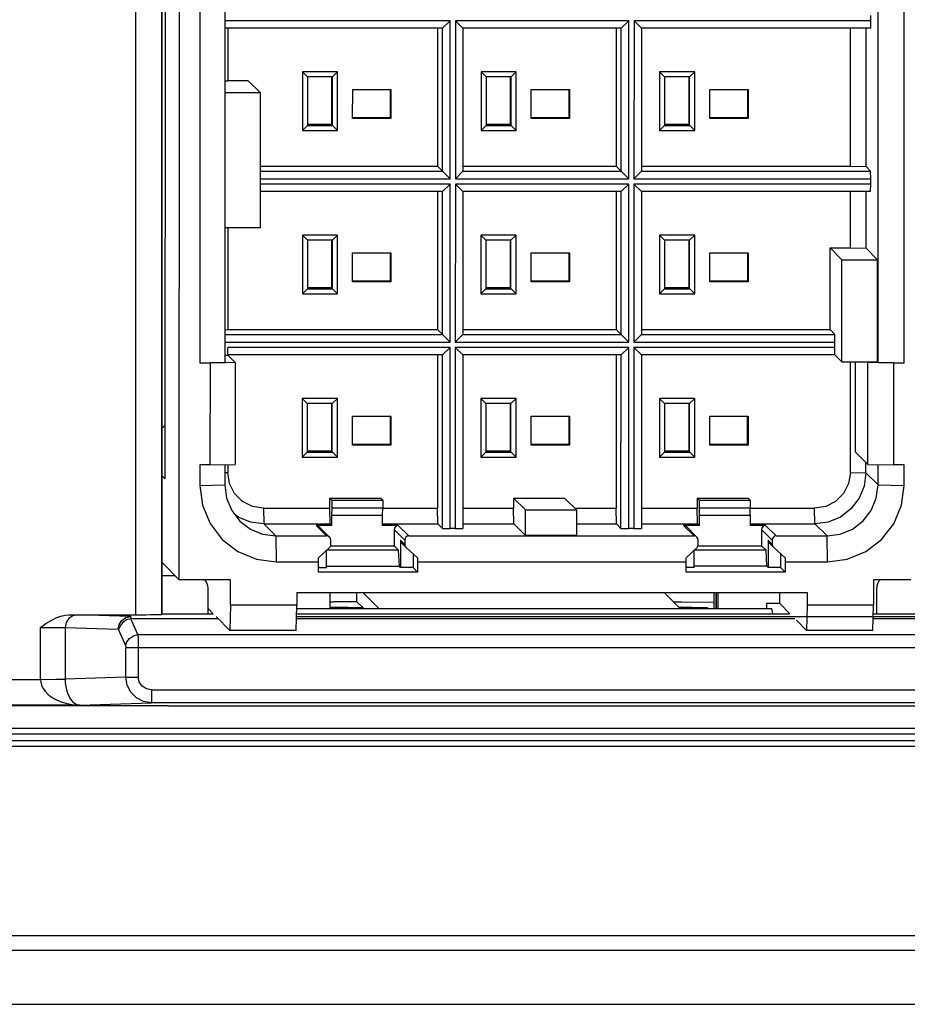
# Model space of a CAD drawing. Header units: millimetres. Extents: x 899 to 1733, y -688 to -112.
# Tile 7 of 26: x 1115.45 to 1123.26, y -560.41 to -551.75. Entities that reach past the tile are written whole.
import ezdxf

# ---------------------------------------------------------------- set-up
doc = ezdxf.new("R2010")
doc.units = ezdxf.units.MM
doc.header["$LTSCALE"] = 46.255
doc.layers.get('0').update_dxf_attribs({"linetype": 'CONTINUOUS'})

msp = doc.modelspace()

# ---------------------------------------------------------------- linework, layer by layer
at = {"color": 7, "linetype": 'Continuous'}
for p, q in [((1116.4766, -556.9825), (1116.4766, -543.3203)), ((1116.701, -543.3222), (1116.701, -556.9806)), ((1116.7069, -556.9747), (1116.7069, -543.3281)), ((1116.8577, -556.6754), (1116.8616, -544.0184)), ((1116.7334, -555.788), (1116.7368, -544.657)), ((1117.0405, -545.9708), (1117.0379, -554.7679)), ((1117.261, -545.9669), (1117.2584, -554.764)), ((1123.0034, -554.764), (1123.0061, -545.9669)), ((1123.2317, -554.7679), (1123.2344, -545.9708)), ((1122.9393, -551.7592), (1122.9393, -551.7143)), ((1119.2409, -551.7592), (1117.2593, -551.7592)), ((1119.2409, -551.7592), (1119.1724, -551.8253)), ((1119.2405, -553.1506), (1119.2409, -551.7592)), ((1119.2858, -551.7592), (1119.2854, -553.1506)), ((1120.8118, -551.7592), (1119.2858, -551.7592)), ((1119.3519, -551.8253), (1119.2858, -551.7592)), ((1120.8118, -551.7592), (1120.7433, -551.8253)), ((1120.8114, -553.1506), (1120.8118, -551.7592)), ((1120.8567, -551.7592), (1120.8563, -553.1506)), ((1122.9393, -551.7592), (1120.8567, -551.7592)), ((1120.9228, -551.8253), (1120.8567, -551.7592)), ((1122.9381, -551.8253), (1122.9393, -551.7592)), ((1119.1724, -551.8253), (1117.2592, -551.8253)), ((1117.285, -551.8253), (1117.2848, -552.2876)), ((1119.1297, -551.8253), (1119.1293, -553.0394)), ((1119.172, -553.0821), (1119.1724, -551.8253)), ((1119.3519, -551.8253), (1119.3515, -553.0821)), ((1120.7433, -551.8253), (1119.3519, -551.8253)), ((1120.7006, -551.8253), (1120.7002, -553.0394)), ((1120.7429, -553.0821), (1120.7433, -551.8253)), ((1120.9228, -551.8253), (1120.9224, -553.0821)), ((1122.9381, -551.8253), (1120.9228, -551.8253)), ((1122.7604, -553.0394), (1122.7607, -551.8253)), ((1122.8974, -553.0418), (1122.8977, -551.8253)), ((1117.9402, -552.2091), (1117.94, -552.7252)), ((1118.2499, -552.2091), (1117.9402, -552.2091)), ((1117.9402, -552.2091), (1117.9842, -552.2532)), ((1118.2499, -552.2091), (1118.2042, -552.2532)), ((1118.2497, -552.7252), (1118.2499, -552.2091)), ((1119.5111, -552.2091), (1119.5109, -552.7252)), ((1119.8208, -552.2091), (1119.5111, -552.2091)), ((1119.5111, -552.2091), (1119.5552, -552.2532)), ((1119.8208, -552.2091), (1119.7751, -552.2532)), ((1119.8206, -552.7252), (1119.8208, -552.2091)), ((1121.082, -552.2091), (1121.0818, -552.7252)), ((1121.3917, -552.2091), (1121.082, -552.2091)), ((1121.082, -552.2091), (1121.1261, -552.2532)), ((1121.3917, -552.2091), (1121.346, -552.2532)), ((1121.3915, -552.7252), (1121.3917, -552.2091)), ((1117.2591, -552.2881), (1117.2848, -552.2876)), ((1117.4644, -552.2876), (1117.2848, -552.2876)), ((1117.5686, -552.3917), (1117.4644, -552.2876)), ((1117.9842, -552.2532), (1117.9841, -552.6796)), ((1118.2042, -552.2532), (1117.9842, -552.2532)), ((1118.1971, -552.2532), (1118.197, -552.6725)), ((1118.204, -552.6796), (1118.2042, -552.2532)), ((1119.5552, -552.2532), (1119.555, -552.6796)), ((1119.7751, -552.2532), (1119.5552, -552.2532)), ((1119.768, -552.2532), (1119.7679, -552.6725)), ((1119.775, -552.6796), (1119.7751, -552.2532)), ((1121.1261, -552.2532), (1121.1259, -552.6796)), ((1121.346, -552.2532), (1121.1261, -552.2532)), ((1121.3389, -552.2532), (1121.3388, -552.6725)), ((1121.3459, -552.6796), (1121.346, -552.2532)), ((1117.2591, -552.3917), (1117.5686, -552.3917)), ((1117.5686, -552.3917), (1117.5682, -553.5811)), ((1118.3821, -552.6198), (1118.3822, -552.3639)), ((1118.3822, -552.3639), (1118.7188, -552.3639)), ((1118.7122, -552.3639), (1118.7121, -552.6131)), ((1118.7188, -552.3639), (1118.7188, -552.6198)), ((1119.953, -552.6198), (1119.9531, -552.3639)), ((1119.9531, -552.3639), (1120.2897, -552.3639)), ((1120.2831, -552.3639), (1120.283, -552.6131)), ((1120.2897, -552.3639), (1120.2897, -552.6198)), ((1121.524, -552.3639), (1121.8607, -552.3639)), ((1121.524, -552.6198), (1121.524, -552.3639)), ((1121.854, -552.3639), (1121.8539, -552.6131)), ((1121.8607, -552.3639), (1121.8606, -552.6198)), ((1117.94, -552.7252), (1117.9841, -552.6796)), ((1118.197, -552.6725), (1117.9841, -552.6725)), ((1117.9841, -552.6796), (1118.204, -552.6796)), ((1118.2497, -552.7252), (1118.197, -552.6725)), ((1118.7121, -552.6131), (1118.3821, -552.6131)), ((1118.7188, -552.6198), (1118.3821, -552.6198)), ((1118.7121, -552.6131), (1118.7188, -552.6198)), ((1119.5109, -552.7252), (1119.555, -552.6796)), ((1119.7679, -552.6725), (1119.555, -552.6725)), ((1119.555, -552.6796), (1119.775, -552.6796)), ((1119.8206, -552.7252), (1119.7679, -552.6725)), ((1120.283, -552.6131), (1119.953, -552.6131)), ((1120.2897, -552.6198), (1119.953, -552.6198)), ((1120.283, -552.6131), (1120.2897, -552.6198)), ((1121.0818, -552.7252), (1121.1259, -552.6796)), ((1121.3388, -552.6725), (1121.1259, -552.6725)), ((1121.1259, -552.6796), (1121.3459, -552.6796)), ((1121.3915, -552.7252), (1121.3388, -552.6725)), ((1121.8539, -552.6131), (1121.524, -552.6131)), ((1121.8606, -552.6198), (1121.524, -552.6198)), ((1121.8539, -552.6131), (1121.8606, -552.6198)), ((1117.94, -552.7252), (1118.2497, -552.7252)), ((1119.5109, -552.7252), (1119.8206, -552.7252)), ((1121.0818, -552.7252), (1121.3915, -552.7252)), ((1117.5683, -553.0821), (1119.172, -553.0821)), ((1117.5684, -553.0394), (1119.1293, -553.0394)), ((1119.1293, -553.0394), (1119.2405, -553.1506)), ((1119.2854, -553.1506), (1119.3515, -553.0821)), ((1119.3515, -553.0394), (1120.7002, -553.0394)), ((1119.3515, -553.0821), (1120.7429, -553.0821)), ((1120.7002, -553.0394), (1120.8114, -553.1506)), ((1120.8563, -553.1506), (1120.9224, -553.0821)), ((1120.9224, -553.0821), (1122.9377, -553.0821)), ((1120.9225, -553.0394), (1122.7604, -553.0394)), ((1122.7604, -553.0394), (1122.8974, -553.0418)), ((1122.9377, -553.0821), (1122.8974, -553.0418)), ((1122.9389, -553.1506), (1122.9377, -553.0821)), ((1117.5683, -553.1506), (1119.2405, -553.1506)), ((1119.2405, -553.1954), (1117.5683, -553.1954)), ((1119.2405, -553.1954), (1119.1719, -553.2616)), ((1119.24, -554.5868), (1119.2405, -553.1954)), ((1119.2854, -553.1954), (1119.2849, -554.5868)), ((1119.2854, -553.1506), (1120.8114, -553.1506)), ((1120.8114, -553.1954), (1119.2854, -553.1954)), ((1119.3515, -553.2616), (1119.2854, -553.1954)), ((1120.8114, -553.1954), (1120.7429, -553.2616)), ((1120.811, -554.5868), (1120.8114, -553.1954)), ((1120.8563, -553.1954), (1120.8558, -554.5868)), ((1120.8563, -553.1506), (1122.9389, -553.1506)), ((1122.9388, -553.1954), (1120.8563, -553.1954)), ((1120.9224, -553.2616), (1120.8563, -553.1954)), ((1122.9376, -553.2616), (1122.9388, -553.1954)), ((1122.9388, -553.1954), (1122.9389, -553.1506)), ((1119.1719, -553.2616), (1117.5683, -553.2616)), ((1119.1292, -553.2616), (1119.1289, -554.4757)), ((1119.1716, -554.5183), (1119.1719, -553.2616)), ((1119.3515, -553.2616), (1119.3511, -554.5183)), ((1120.7429, -553.2616), (1119.3515, -553.2616)), ((1120.7002, -553.2616), (1120.6998, -554.4757)), ((1120.7425, -554.5183), (1120.7429, -553.2616)), ((1120.9224, -553.2616), (1120.922, -554.5183)), ((1122.9376, -553.2616), (1120.9224, -553.2616)), ((1122.7601, -553.7576), (1122.7603, -553.2616)), ((1122.8971, -553.7599), (1122.8973, -553.2616)), ((1117.5682, -553.5811), (1117.2587, -553.5811)), ((1117.2844, -553.5811), (1117.2842, -554.4757)), ((1117.9397, -553.6453), (1117.9396, -554.1615)), ((1118.2494, -553.6453), (1117.9397, -553.6453)), ((1117.9397, -553.6453), (1117.9838, -553.6894)), ((1117.9838, -553.6894), (1117.9837, -554.1158)), ((1118.2037, -553.6894), (1117.9838, -553.6894)), ((1118.1967, -553.6894), (1118.1966, -554.1088)), ((1118.2036, -554.1158), (1118.2037, -553.6894)), ((1118.2494, -553.6453), (1118.2037, -553.6894)), ((1118.2493, -554.1615), (1118.2494, -553.6453)), ((1119.5106, -553.6453), (1119.5105, -554.1615)), ((1119.8203, -553.6453), (1119.5106, -553.6453)), ((1119.5106, -553.6453), (1119.5547, -553.6894)), ((1119.5547, -553.6894), (1119.5546, -554.1158)), ((1119.7746, -553.6894), (1119.5547, -553.6894)), ((1119.7676, -553.6894), (1119.7675, -554.1088)), ((1119.7745, -554.1158), (1119.7746, -553.6894)), ((1119.8203, -553.6453), (1119.7746, -553.6894)), ((1119.8202, -554.1615), (1119.8203, -553.6453)), ((1121.0815, -553.6453), (1121.0814, -554.1615)), ((1121.3912, -553.6453), (1121.0815, -553.6453)), ((1121.0815, -553.6453), (1121.1256, -553.6894)), ((1121.1256, -553.6894), (1121.1255, -554.1158)), ((1121.3456, -553.6894), (1121.1256, -553.6894)), ((1121.3385, -553.6894), (1121.3384, -554.1088)), ((1121.3454, -554.1158), (1121.3456, -553.6894)), ((1121.3912, -553.6453), (1121.3456, -553.6894)), ((1121.3911, -554.1615), (1121.3912, -553.6453)), ((1118.3817, -554.056), (1118.3818, -553.8002)), ((1118.3818, -553.8002), (1118.7184, -553.8002)), ((1118.7117, -553.8002), (1118.7117, -554.0494)), ((1118.7184, -553.8002), (1118.7183, -554.056)), ((1119.9526, -554.056), (1119.9527, -553.8002)), ((1119.9527, -553.8002), (1120.2893, -553.8002)), ((1120.2826, -553.8002), (1120.2826, -554.0494)), ((1120.2893, -553.8002), (1120.2892, -554.056)), ((1121.5235, -554.056), (1121.5236, -553.8002)), ((1121.5236, -553.8002), (1121.8602, -553.8002)), ((1121.8536, -553.8002), (1121.8535, -554.0494)), ((1121.8602, -553.8002), (1121.8601, -554.056)), ((1122.5804, -554.4757), (1122.5806, -553.7576)), ((1122.5806, -553.7576), (1122.7601, -553.7576)), ((1122.6848, -553.8616), (1122.5806, -553.7576)), ((1122.7601, -553.7576), (1122.8971, -553.7599)), ((1122.999, -553.8616), (1122.8971, -553.7599)), ((1122.6845, -554.7593), (1122.6848, -553.8616)), ((1122.6848, -553.8616), (1122.999, -553.8616)), ((1122.9987, -554.7593), (1122.999, -553.8616)), ((1118.7117, -554.0494), (1118.3817, -554.0494)), ((1118.7183, -554.056), (1118.3817, -554.056)), ((1118.7117, -554.0494), (1118.7183, -554.056)), ((1120.2826, -554.0494), (1119.9526, -554.0494)), ((1120.2892, -554.056), (1119.9526, -554.056)), ((1120.2826, -554.0494), (1120.2892, -554.056)), ((1121.8535, -554.0494), (1121.5235, -554.0494)), ((1121.8601, -554.056), (1121.5235, -554.056)), ((1121.8535, -554.0494), (1121.8601, -554.056)), ((1117.9396, -554.1615), (1117.9837, -554.1158)), ((1118.1966, -554.1088), (1117.9837, -554.1088)), ((1117.9837, -554.1158), (1118.2036, -554.1158)), ((1118.2493, -554.1615), (1118.1966, -554.1088)), ((1119.5105, -554.1615), (1119.5546, -554.1158)), ((1119.7675, -554.1088), (1119.5546, -554.1088)), ((1119.5546, -554.1158), (1119.7745, -554.1158)), ((1119.8202, -554.1615), (1119.7675, -554.1088)), ((1121.0814, -554.1615), (1121.1255, -554.1158)), ((1121.3384, -554.1088), (1121.1255, -554.1088)), ((1121.1255, -554.1158), (1121.3454, -554.1158)), ((1121.3911, -554.1615), (1121.3384, -554.1088)), ((1117.9396, -554.1615), (1118.2493, -554.1615)), ((1119.5105, -554.1615), (1119.8202, -554.1615)), ((1121.0814, -554.1615), (1121.3911, -554.1615)), ((1117.2584, -554.4761), (1117.2842, -554.4757)), ((1117.2842, -554.4757), (1119.1289, -554.4757)), ((1119.1289, -554.4757), (1119.24, -554.5868)), ((1119.3511, -554.4757), (1120.6998, -554.4757)), ((1120.6998, -554.4757), (1120.811, -554.5868)), ((1120.922, -554.4757), (1122.5804, -554.4757)), ((1122.6231, -554.5183), (1122.5804, -554.4757)), ((1117.2584, -554.5183), (1119.1716, -554.5183)), ((1117.2584, -554.5868), (1119.24, -554.5868)), ((1119.2849, -554.5868), (1119.3511, -554.5183)), ((1119.2849, -554.5868), (1120.811, -554.5868)), ((1119.3511, -554.5183), (1120.7425, -554.5183)), ((1120.8558, -554.5868), (1120.922, -554.5183)), ((1120.8558, -554.5868), (1122.6242, -554.5868)), ((1120.922, -554.5183), (1122.6231, -554.5183)), ((1122.6242, -554.5868), (1122.6231, -554.5183)), ((1122.6242, -554.6317), (1122.6242, -554.5868)), ((1119.24, -554.6317), (1117.2831, -554.6317)), ((1117.2831, -554.699), (1117.2831, -554.6317)), ((1119.24, -554.6317), (1119.1715, -554.6979)), ((1119.2395, -556.2251), (1119.24, -554.6317)), ((1119.2849, -554.6317), (1119.2844, -556.2251)), ((1120.8109, -554.6317), (1119.2849, -554.6317)), ((1119.351, -554.6979), (1119.2849, -554.6317)), ((1120.8109, -554.6317), (1120.7424, -554.6979)), ((1120.8105, -556.2251), (1120.8109, -554.6317)), ((1120.8558, -554.6317), (1120.8553, -556.2251)), ((1122.6242, -554.6317), (1120.8558, -554.6317)), ((1120.922, -554.6979), (1120.8558, -554.6317)), ((1122.623, -554.6979), (1122.6242, -554.6317)), ((1117.2584, -554.699), (1117.2831, -554.699)), ((1119.1715, -554.6979), (1117.2819, -554.6979)), ((1117.2831, -554.699), (1117.3481, -554.764)), ((1119.1288, -554.6979), (1119.1284, -556.0466)), ((1119.171, -556.2239), (1119.1715, -554.6979)), ((1119.351, -554.6979), (1119.3506, -556.2239)), ((1120.7424, -554.6979), (1119.351, -554.6979)), ((1120.6997, -554.6979), (1120.6993, -556.0466)), ((1120.742, -556.2239), (1120.7424, -554.6979)), ((1120.922, -554.6979), (1120.9215, -556.2239)), ((1122.623, -554.6979), (1120.922, -554.6979)), ((1122.623, -554.6979), (1122.6845, -554.7593)), ((1122.6845, -554.7593), (1122.9987, -554.7593)), ((1122.7595, -555.7324), (1122.7598, -554.7593)), ((1122.8053, -555.5537), (1122.8055, -554.7593)), ((1122.9089, -554.7593), (1122.9136, -554.764)), ((1123.0034, -554.764), (1122.9987, -554.7593)), ((1117.0379, -554.7679), (1117.2584, -554.764)), ((1117.0379, -554.7679), (1117.1276, -554.7679)), ((1117.1276, -554.7679), (1117.1273, -555.6655)), ((1117.3481, -554.764), (1117.1276, -554.7679)), ((1117.3481, -554.764), (1117.3478, -555.6616)), ((1122.9134, -555.6616), (1122.9136, -554.764)), ((1123.142, -554.7679), (1122.9136, -554.764)), ((1123.0034, -554.764), (1123.2317, -554.7679)), ((1123.1417, -555.6655), (1123.142, -554.7679)), ((1123.142, -554.7679), (1123.2317, -554.7679)), ((1117.9393, -555.0816), (1117.9391, -555.5978)), ((1118.249, -555.0816), (1117.9393, -555.0816)), ((1117.9393, -555.0816), (1117.9834, -555.1257)), ((1118.249, -555.0816), (1118.2033, -555.1257)), ((1118.2488, -555.5978), (1118.249, -555.0816)), ((1119.5102, -555.0816), (1119.51, -555.5978)), ((1119.8199, -555.0816), (1119.5102, -555.0816)), ((1119.5102, -555.0816), (1119.5543, -555.1257)), ((1119.8199, -555.0816), (1119.7742, -555.1257)), ((1119.8197, -555.5978), (1119.8199, -555.0816)), ((1121.0811, -555.0816), (1121.081, -555.5978)), ((1121.3908, -555.0816), (1121.0811, -555.0816)), ((1121.0811, -555.0816), (1121.1252, -555.1257)), ((1121.3908, -555.0816), (1121.3451, -555.1257)), ((1121.3906, -555.5978), (1121.3908, -555.0816)), ((1117.9834, -555.1257), (1117.9832, -555.5521)), ((1118.2033, -555.1257), (1117.9834, -555.1257)), ((1118.1962, -555.1257), (1118.1961, -555.5451)), ((1118.2032, -555.5521), (1118.2033, -555.1257)), ((1119.5543, -555.1257), (1119.5542, -555.5521)), ((1119.7742, -555.1257), (1119.5543, -555.1257)), ((1119.7672, -555.1257), (1119.767, -555.5451)), ((1119.7741, -555.5521), (1119.7742, -555.1257)), ((1121.1252, -555.1257), (1121.1251, -555.5521)), ((1121.3451, -555.1257), (1121.1252, -555.1257)), ((1121.3381, -555.1257), (1121.3379, -555.5451)), ((1121.345, -555.5521), (1121.3451, -555.1257)), ((1118.3813, -555.2365), (1118.718, -555.2365)), ((1118.3813, -555.4923), (1118.3813, -555.2365)), ((1118.7113, -555.2365), (1118.7112, -555.4856)), ((1118.718, -555.2365), (1118.7179, -555.4923)), ((1119.9522, -555.2365), (1120.2889, -555.2365)), ((1119.9522, -555.4923), (1119.9522, -555.2365)), ((1120.2822, -555.2365), (1120.2821, -555.4856)), ((1120.2889, -555.2365), (1120.2888, -555.4923)), ((1121.5231, -555.4923), (1121.5232, -555.2365)), ((1121.5232, -555.2365), (1121.8598, -555.2365)), ((1121.8531, -555.2365), (1121.853, -555.4856)), ((1121.8598, -555.2365), (1121.8597, -555.4923)), ((1116.7336, -555.3151), (1116.7069, -555.3417)), ((1118.7112, -555.4856), (1118.3813, -555.4856)), ((1118.7179, -555.4923), (1118.3813, -555.4923)), ((1118.7112, -555.4856), (1118.7179, -555.4923)), ((1120.2821, -555.4856), (1119.9522, -555.4856)), ((1120.2888, -555.4923), (1119.9522, -555.4923)), ((1120.2821, -555.4856), (1120.2888, -555.4923)), ((1121.853, -555.4856), (1121.5231, -555.4856)), ((1121.8597, -555.4923), (1121.5231, -555.4923)), ((1121.853, -555.4856), (1121.8597, -555.4923)), ((1117.9391, -555.5978), (1117.9832, -555.5521)), ((1117.9391, -555.5978), (1118.2488, -555.5978)), ((1118.1961, -555.5451), (1117.9832, -555.5451)), ((1117.9832, -555.5521), (1118.2032, -555.5521)), ((1118.2488, -555.5978), (1118.1961, -555.5451)), ((1119.51, -555.5978), (1119.5542, -555.5521)), ((1119.51, -555.5978), (1119.8197, -555.5978)), ((1119.767, -555.5451), (1119.5542, -555.5451)), ((1119.5542, -555.5521), (1119.7741, -555.5521)), ((1119.8197, -555.5978), (1119.767, -555.5451)), ((1121.081, -555.5978), (1121.1251, -555.5521)), ((1121.081, -555.5978), (1121.3906, -555.5978)), ((1121.3379, -555.5451), (1121.1251, -555.5451)), ((1121.1251, -555.5521), (1121.345, -555.5521)), ((1121.3906, -555.5978), (1121.3379, -555.5451)), ((1122.8053, -555.5537), (1122.9134, -555.6616)), ((1117.0376, -555.6655), (1117.0375, -555.8451)), ((1117.1273, -555.6655), (1117.0376, -555.6655)), ((1117.1273, -555.6655), (1117.3478, -555.6616)), ((1117.2581, -555.6616), (1117.258, -555.8412)), ((1117.2838, -555.6628), (1117.2838, -555.7324)), ((1122.8965, -555.7348), (1122.8966, -555.6449)), ((1122.9134, -555.6616), (1123.1417, -555.6655)), ((1123.0031, -555.8412), (1123.0031, -555.6616)), ((1123.2315, -555.6655), (1123.1417, -555.6655)), ((1123.2314, -555.8451), (1123.2315, -555.6655)), ((1116.7069, -555.7615), (1116.7334, -555.788)), ((1117.2581, -555.7329), (1117.2838, -555.7324)), ((1117.2992, -555.8298), (1117.2838, -555.7324)), ((1122.7595, -555.7324), (1122.8965, -555.7348)), ((1122.8965, -555.7348), (1123.0031, -555.8412)), ((1117.0375, -555.8451), (1117.258, -555.8412)), ((1123.0031, -555.8412), (1123.2314, -555.8451)), ((1118.1814, -555.9568), (1118.6302, -555.9568)), ((1118.1814, -555.9568), (1118.1986, -555.974)), ((1118.1814, -556.0466), (1118.1814, -555.9568)), ((1118.1986, -555.974), (1118.6475, -555.974)), ((1118.1986, -555.974), (1118.1986, -556.0414)), ((1118.6302, -555.9568), (1118.6475, -555.974)), ((1118.6475, -555.974), (1118.6474, -556.0414)), ((1119.7972, -555.9568), (1120.246, -555.9568)), ((1119.9014, -556.0609), (1119.7972, -555.9568)), ((1119.7972, -555.9568), (1119.7972, -556.0466)), ((1120.3502, -556.0609), (1120.246, -555.9568)), ((1121.413, -555.9568), (1121.4129, -556.0466)), ((1121.413, -555.9568), (1121.8618, -555.9568)), ((1121.413, -555.9568), (1121.4302, -555.974)), ((1121.4302, -555.974), (1121.879, -555.974)), ((1121.4302, -555.974), (1121.4302, -556.0414)), ((1121.8618, -555.9568), (1121.879, -555.974)), ((1121.879, -555.974), (1121.879, -556.0414)), ((1117.5979, -556.0466), (1118.1814, -556.0466)), ((1117.5979, -556.0466), (1117.6002, -556.1836)), ((1118.1837, -556.1836), (1118.1814, -556.0466)), ((1118.1986, -556.0414), (1118.197, -556.1071)), ((1118.1986, -556.0414), (1118.6474, -556.0414)), ((1118.6458, -556.1071), (1118.6474, -556.0414)), ((1118.6474, -556.0466), (1119.1284, -556.0466)), ((1119.1307, -556.1836), (1119.1284, -556.0466)), ((1119.3506, -556.0466), (1119.7972, -556.0466)), ((1119.7995, -556.1836), (1119.7972, -556.0466)), ((1119.9013, -556.2853), (1119.9014, -556.0609)), ((1119.9014, -556.0609), (1120.3502, -556.0609)), ((1120.3359, -556.0466), (1120.6993, -556.0466)), ((1120.3502, -556.0609), (1120.3501, -556.2853)), ((1120.7016, -556.1836), (1120.6993, -556.0466)), ((1120.9215, -556.0466), (1121.4129, -556.0466)), ((1121.4153, -556.1836), (1121.4129, -556.0466)), ((1121.4302, -556.0414), (1121.4286, -556.1071)), ((1121.4302, -556.0414), (1121.879, -556.0414)), ((1121.8774, -556.1071), (1121.879, -556.0414)), ((1121.879, -556.0466), (1122.4453, -556.0466)), ((1122.4476, -556.1836), (1122.4453, -556.0466)), ((1117.3758, -556.1235), (1117.3435, -556.0987)), ((1117.484, -556.1683), (1117.3758, -556.1235)), ((1118.197, -556.1071), (1118.6458, -556.1071)), ((1118.197, -556.1071), (1118.197, -556.1969)), ((1118.6458, -556.1969), (1118.6458, -556.1071)), ((1121.4286, -556.1071), (1121.8774, -556.1071)), ((1121.4286, -556.1071), (1121.4286, -556.1969)), ((1121.8774, -556.1071), (1121.8774, -556.1969)), ((1117.6002, -556.1836), (1117.484, -556.1683)), ((1117.6002, -556.1836), (1118.1837, -556.1836)), ((1117.6002, -556.1836), (1117.7067, -556.29)), ((1118.197, -556.1969), (1118.0601, -556.1969)), ((1118.1533, -556.29), (1118.0601, -556.1969)), ((1118.1789, -556.3007), (1118.0855, -556.2074)), ((1118.197, -556.1969), (1118.1837, -556.1836)), ((1118.6458, -556.1836), (1119.1307, -556.1836)), ((1118.7827, -556.1969), (1118.6458, -556.1969)), ((1118.8406, -556.3265), (1118.7468, -556.2328)), ((1118.7468, -556.2328), (1118.7468, -556.3764)), ((1118.7827, -556.1969), (1118.8759, -556.29)), ((1119.171, -556.2239), (1119.1307, -556.1836)), ((1119.171, -556.2239), (1119.2395, -556.2251)), ((1119.2844, -556.2251), (1119.2395, -556.2251)), ((1119.2844, -556.2251), (1119.3506, -556.2239)), ((1119.3506, -556.1836), (1119.7995, -556.1836)), ((1119.9013, -556.2853), (1119.7995, -556.1836)), ((1120.3502, -556.1836), (1120.7016, -556.1836)), ((1120.742, -556.2239), (1120.7016, -556.1836)), ((1120.742, -556.2239), (1120.8105, -556.2251)), ((1120.8553, -556.2251), (1120.8105, -556.2251)), ((1120.8553, -556.2251), (1120.9215, -556.2239)), ((1120.9215, -556.1836), (1121.4153, -556.1836)), ((1121.4286, -556.1969), (1121.2917, -556.1969)), ((1121.3849, -556.29), (1121.2917, -556.1969)), ((1121.4104, -556.3007), (1121.317, -556.2074)), ((1121.4286, -556.1969), (1121.4153, -556.1836)), ((1121.8774, -556.1836), (1122.4476, -556.1836)), ((1122.0143, -556.1969), (1121.8774, -556.1969)), ((1121.9784, -556.2328), (1121.9783, -556.3764)), ((1122.0722, -556.3265), (1121.9784, -556.2328)), ((1122.0143, -556.1969), (1122.1075, -556.29)), ((1122.5541, -556.29), (1122.4476, -556.1836)), ((1117.7067, -556.29), (1118.1533, -556.29)), ((1117.7067, -556.29), (1117.7106, -556.5183)), ((1118.8759, -556.29), (1121.3849, -556.29)), ((1120.3501, -556.2853), (1119.9013, -556.2853)), ((1122.1075, -556.29), (1122.5541, -556.29)), ((1122.558, -556.5183), (1122.5541, -556.29)), ((1118.0825, -556.4818), (1118.179, -556.3922)), ((1118.1905, -556.365), (1118.1898, -556.3265)), ((1118.1905, -556.3764), (1118.7468, -556.3764)), ((1118.7859, -556.4155), (1118.7468, -556.3764)), ((1118.804, -556.3278), (1118.8039, -556.5682)), ((1118.804, -556.3278), (1118.8413, -556.365)), ((1118.8537, -556.3922), (1118.8159, -556.3545)), ((1118.8406, -556.3265), (1118.8413, -556.365)), ((1118.8537, -556.3922), (1118.9532, -556.4818)), ((1121.3141, -556.4818), (1121.4106, -556.3922)), ((1121.4221, -556.365), (1121.4214, -556.3265)), ((1121.4221, -556.3764), (1121.9783, -556.3764)), ((1122.0175, -556.4155), (1121.9783, -556.3764)), ((1122.0356, -556.3278), (1122.0355, -556.5682)), ((1122.0356, -556.3278), (1122.0729, -556.365)), ((1122.0852, -556.3922), (1122.0475, -556.3545)), ((1122.0722, -556.3265), (1122.0729, -556.365)), ((1122.0852, -556.3922), (1122.1848, -556.4818)), ((1118.0831, -556.5183), (1118.0825, -556.4818)), ((1118.1531, -556.5682), (1118.1531, -556.4162)), ((1118.7859, -556.4155), (1118.1539, -556.4155)), ((1118.7929, -556.5572), (1118.7859, -556.4155)), ((1118.9139, -556.4464), (1118.9139, -556.5682)), ((1118.9532, -556.4818), (1118.9538, -556.5183)), ((1121.3147, -556.5183), (1121.3141, -556.4818)), ((1121.3847, -556.5682), (1121.3847, -556.4162)), ((1122.0175, -556.4155), (1121.3855, -556.4155)), ((1122.0245, -556.5572), (1122.0175, -556.4155)), ((1122.1455, -556.4464), (1122.1454, -556.5682)), ((1122.1848, -556.4818), (1122.1854, -556.5183)), ((1116.7069, -556.5248), (1116.8577, -556.6754)), ((1117.7106, -556.5183), (1118.0831, -556.5183)), ((1118.0831, -556.6081), (1118.0831, -556.5183)), ((1118.0831, -556.5682), (1118.1531, -556.5682)), ((1118.1531, -556.5572), (1118.7929, -556.5572)), ((1118.8039, -556.5682), (1118.7929, -556.5572)), ((1118.9139, -556.5682), (1118.8039, -556.5682)), ((1118.9139, -556.5682), (1118.9538, -556.6081)), ((1118.9538, -556.5183), (1121.3147, -556.5183)), ((1118.9538, -556.5183), (1118.9538, -556.6081)), ((1121.3147, -556.6081), (1121.3147, -556.5183)), ((1121.3847, -556.5682), (1121.3147, -556.5682)), ((1122.0245, -556.5572), (1121.3847, -556.5572)), ((1122.0355, -556.5682), (1122.0245, -556.5572)), ((1122.1454, -556.5682), (1122.0355, -556.5682)), ((1122.1454, -556.5682), (1122.1854, -556.6081)), ((1122.1854, -556.5183), (1122.558, -556.5183)), ((1122.1854, -556.5183), (1122.1854, -556.6081)), ((1116.7069, -556.638), (1116.8203, -556.638)), ((1118.9538, -556.6081), (1118.0831, -556.6081)), ((1122.1854, -556.6081), (1121.3147, -556.6081)), ((1117.3066, -556.6754), (1116.8577, -556.6754)), ((1117.1109, -556.9747), (1117.1109, -556.7502)), ((1117.3065, -556.8998), (1117.3066, -556.6754)), ((1122.9619, -556.6754), (1122.9618, -556.8998)), ((1123.29, -556.6754), (1122.9619, -556.6754)), ((1122.9915, -556.9747), (1122.9915, -556.7502)), ((1117.89, -556.7876), (1122.3783, -556.7876)), ((1117.89, -556.7876), (1117.89, -556.8998)), ((1118.1857, -556.9279), (1118.1857, -556.7876)), ((1118.4199, -556.8693), (1118.4199, -556.7876)), ((1118.6134, -556.9279), (1118.473, -556.7876)), ((1121.1211, -556.7876), (1121.2615, -556.9279)), ((1121.5788, -556.9279), (1121.5788, -556.7876)), ((1121.5819, -556.9279), (1121.5819, -556.7876)), ((1121.5968, -556.9279), (1121.5968, -556.7876)), ((1122.1354, -556.7876), (1122.1354, -556.8817)), ((1122.3783, -556.7876), (1122.3783, -556.8998)), ((1117.3065, -556.8998), (1117.3025, -557.1203)), ((1117.89, -556.8998), (1117.3065, -556.8998)), ((1117.886, -557.1203), (1117.89, -556.8998)), ((1118.1857, -556.8694), (1118.2117, -556.8693)), ((1118.4199, -556.8693), (1118.2117, -556.8693)), ((1118.4199, -556.8693), (1118.4741, -556.9235)), ((1118.4741, -556.9235), (1118.4741, -556.9279)), ((1121.2029, -556.8693), (1121.2762, -556.8693)), ((1121.3097, -556.9201), (1121.2539, -556.9203)), ((1121.2762, -556.8693), (1121.5622, -556.8711)), ((1121.5082, -556.9279), (1121.5037, -556.9235)), ((1122.0232, -556.8817), (1122.1354, -556.8817)), ((1122.0232, -556.8817), (1122.0232, -556.9279)), ((1122.2285, -556.9747), (1122.1354, -556.8817)), ((1122.3783, -556.8998), (1122.3743, -557.1203)), ((1122.9618, -556.8998), (1122.3783, -556.8998)), ((1122.9578, -557.1203), (1122.9618, -556.8998)), ((1115.8869, -556.9825), (1116.4766, -556.9825)), ((1116.4293, -556.9989), (1115.9621, -556.9837)), ((1116.701, -556.9806), (1116.7069, -556.9747)), ((1116.7069, -556.9747), (1117.1567, -556.9747)), ((1117.1109, -556.929), (1117.1567, -556.9747)), ((1117.181, -556.9989), (1117.3025, -557.1203)), ((1117.8882, -556.9989), (1130.2719, -556.9989)), ((1117.8886, -556.9747), (1122.2285, -556.9747)), ((1117.8895, -556.9279), (1122.0694, -556.9279)), ((1122.0772, -556.9747), (1122.0694, -556.9279)), ((1122.9604, -556.9747), (1123.7402, -556.9747)), ((1115.6369, -557.5524), (1115.6369, -557.0938)), ((1115.8537, -557.0959), (1116.3209, -557.1112)), ((1115.8537, -557.0959), (1115.8537, -557.5495)), ((1117.2006, -557.0185), (1116.4324, -557.0185)), ((1116.4937, -557.1575), (1116.4324, -557.0185)), ((1122.2723, -557.0185), (1117.8878, -557.0185)), ((1122.3743, -557.1203), (1122.2856, -557.0318)), ((1123.741, -557.0185), (1122.9596, -557.0185)), ((1116.324, -557.1144), (1116.3853, -557.2535)), ((1116.4937, -557.1575), (1130.2075, -557.1575)), ((1117.886, -557.1203), (1117.3025, -557.1203)), ((1122.9578, -557.1203), (1122.3743, -557.1203)), ((1130.313, -557.2726), (1116.3882, -557.2726)), ((1116.3882, -557.532), (1116.3882, -557.2726)), ((1116.4966, -557.2726), (1116.4966, -557.532)), ((1116.3882, -557.532), (1115.8537, -557.5495)), ((1116.3882, -557.532), (1116.4966, -557.532)), ((1113.4807, -557.5524), (1115.6369, -557.5524)), ((1116.6126, -557.644), (1130.0887, -557.644)), ((1116.6126, -557.644), (1116.6126, -557.7562)), ((1115.7634, -557.7827), (1113.4748, -557.7827)), ((1115.9813, -557.7768), (1113.4807, -557.7768)), ((1115.9921, -557.7832), (1115.7634, -557.7827)), ((1115.9813, -557.7768), (1116.6126, -557.7562)), ((1116.1714, -557.784), (1115.9921, -557.7832)), ((1116.2476, -557.7842), (1116.1714, -557.784)), ((1116.2961, -557.7842), (1116.2476, -557.7842)), ((1116.6331, -557.7828), (1116.2961, -557.7842)), ((1130.0887, -557.7562), (1116.6126, -557.7562)), ((1116.7603, -557.7827), (1116.6331, -557.7828)), ((1116.7603, -557.7827), (1129.941, -557.7827)), ((1131.6147, -557.9847), (1115.0867, -557.9847)), ((1115.2704, -558.0296), (1131.431, -558.0296)), ((1113.0343, -558.0884), (1133.667, -558.0884)), ((1133.6754, -558.1418), (1113.026, -558.1418)), ((1113.0259, -559.8027), (1133.6755, -559.8027)), ((1107.649, -559.9319), (1139.0524, -559.9319)), ((1107.8187, -560.4088), (1138.8826, -560.4088))]:
    msp.add_line(p, q, dxfattribs=at)
for points in [[(1122.7595, -555.7324), (1122.744, -555.8298), (1122.6994, -555.9172), (1122.6301, -555.9865), (1122.5427, -556.0311), (1122.4453, -556.0466)], [(1122.8965, -555.7348), (1122.8812, -555.8509), (1122.8363, -555.9592), (1122.765, -556.0521), (1122.672, -556.1235), (1122.5637, -556.1683), (1122.4476, -556.1836)], [(1117.0375, -555.8451), (1117.0605, -556.0198), (1117.1278, -556.182), (1117.2346, -556.3211), (1117.3736, -556.4279), (1117.5359, -556.4953), (1117.7106, -556.5183)], [(1117.258, -555.8412), (1117.2733, -555.9573), (1117.3181, -556.0656), (1117.3896, -556.1588)], [(1117.5979, -556.0466), (1117.5005, -556.0311), (1117.4131, -555.9865), (1117.3438, -555.9172), (1117.2992, -555.8298)], [(1122.5541, -556.29), (1122.6703, -556.2747), (1122.7785, -556.2299), (1122.8715, -556.1585), (1122.9429, -556.0656), (1122.9877, -555.9573), (1123.0031, -555.8412)], [(1122.558, -556.5183), (1122.7327, -556.4953), (1122.8949, -556.4279), (1123.0341, -556.3211), (1123.1409, -556.1821), (1123.2083, -556.0198), (1123.2314, -555.8451)], [(1117.3896, -556.1588), (1117.4823, -556.2299), (1117.5906, -556.2747), (1117.7067, -556.29)], [(1118.0854, -556.2074), (1118.0781, -556.2017), (1118.0601, -556.1969)], [(1118.7827, -556.1969), (1118.7647, -556.2017), (1118.7517, -556.2148), (1118.7468, -556.2328)], [(1121.317, -556.2074), (1121.3097, -556.2017), (1121.2917, -556.1969)], [(1122.0143, -556.1969), (1121.9963, -556.2017), (1121.9832, -556.2148), (1121.9784, -556.2328)], [(1118.804, -556.3278), (1118.8054, -556.3377), (1118.8094, -556.3468), (1118.8159, -556.3545)], [(1122.0356, -556.3278), (1122.0369, -556.3377), (1122.041, -556.3468), (1122.0475, -556.3545)], [(1121.5612, -556.9279), (1121.5622, -556.8709), (1121.5629, -556.7967), (1121.5629, -556.7876)], [(1118.2801, -556.9201), (1118.2211, -556.9203), (1118.1857, -556.9206)], [(1118.4741, -556.9235), (1118.4637, -556.9224), (1118.4357, -556.9215), (1118.3929, -556.9208), (1118.3393, -556.9203), (1118.2801, -556.9201)], [(1121.5037, -556.9235), (1121.4933, -556.9224), (1121.4653, -556.9215), (1121.4225, -556.9208), (1121.369, -556.9203), (1121.3097, -556.9201)], [(1115.6369, -557.0938), (1115.6848, -557.0605), (1115.7301, -557.0321), (1115.7732, -557.0099), (1115.8141, -556.9943), (1115.8524, -556.9853), (1115.8869, -556.9825)], [(1115.9621, -556.9837), (1115.9212, -556.9921), (1115.8867, -557.0155), (1115.8625, -557.0518), (1115.8537, -557.0959)], [(1115.8869, -556.9825), (1115.9192, -556.9829), (1115.9444, -556.9833), (1115.9621, -556.9837)], [(1116.3209, -557.1112), (1116.329, -557.0688), (1116.3516, -557.0331), (1116.3867, -557.0081), (1116.4293, -556.9989)], [(1116.4293, -556.9989), (1116.4304, -557.0013), (1116.4314, -557.0079), (1116.4324, -557.0185)], [(1115.6369, -557.0938), (1115.709, -557.0939), (1115.7735, -557.0944), (1115.8235, -557.0951), (1115.8537, -557.0959)], [(1116.4324, -557.0185), (1116.3944, -557.029), (1116.3614, -557.0499), (1116.3365, -557.0796), (1116.324, -557.1144)], [(1116.3209, -557.1112), (1116.322, -557.1115), (1116.323, -557.1126), (1116.324, -557.1144)], [(1116.3853, -557.2535), (1116.3972, -557.2198), (1116.4208, -557.1906), (1116.4544, -557.1686), (1116.4937, -557.1575)], [(1116.4937, -557.1575), (1116.4953, -557.1876), (1116.4963, -557.2275), (1116.4966, -557.2726)], [(1116.3853, -557.2535), (1116.3869, -557.2585), (1116.3879, -557.2652), (1116.3882, -557.2726)], [(1116.6126, -557.7562), (1116.5431, -557.7451), (1116.4805, -557.7131), (1116.4309, -557.6634), (1116.3991, -557.6009), (1116.3882, -557.532)], [(1116.6126, -557.644), (1116.5676, -557.6353), (1116.5299, -557.6106), (1116.5051, -557.5742), (1116.4966, -557.532)], [(1115.6369, -557.5524), (1115.772, -557.5509), (1115.8227, -557.5503), (1115.8537, -557.5495)], [(1115.6369, -557.5524), (1115.6393, -557.577), (1115.6463, -557.6025), (1115.6585, -557.6288), (1115.6764, -557.655), (1115.7003, -557.6805), (1115.7303, -557.7046), (1115.7667, -557.7267), (1115.8095, -557.7459), (1115.8592, -557.7615), (1115.9163, -557.7724), (1115.9813, -557.7768)], [(1115.8537, -557.5495), (1115.8546, -557.5755), (1115.8572, -557.6011), (1115.8617, -557.6274), (1115.8683, -557.6538), (1115.8772, -557.6794), (1115.8883, -557.7036), (1115.9018, -557.7258), (1115.9177, -557.7452), (1115.9361, -557.761), (1115.9572, -557.7721), (1115.9813, -557.7768)]]:
    msp.add_lwpolyline(points, dxfattribs=at)
for centre, major_axis, ratio, start_param, end_param in [((1118.1539, -556.3265), (-0.014, 0.0339), 0.97605, 4.328038, 5.898834), ((1118.8765, -556.3265), (-0.014, 0.0339), 0.97605, -0.384351, 1.186445), ((1121.3855, -556.3265), (-0.014, 0.0339), 0.97605, 4.328038, 5.898834), ((1122.1081, -556.3265), (-0.014, 0.0339), 0.97605, -0.384351, 1.186445), ((1118.1546, -556.365), (-0.014, 0.0339), 0.97605, -2.794258, -1.955148), ((1118.8772, -556.365), (-0.014, 0.0339), 0.97605, 1.186445, 2.025556), ((1121.3862, -556.365), (-0.014, 0.0339), 0.97605, -2.794258, -1.955148), ((1122.1088, -556.365), (-0.014, 0.0339), 0.97605, 1.186445, 2.025556), ((1116.9987, -556.7502), (0.0794, 0.0794), 0.999695, -0.785259, -0.048342), ((1123.1038, -556.7502), (0.0794, -0.0794), 0.999695, -3.093251, -2.356334), ((1116.4766, -556.9805), (0.2245, 0), 0.008727, -1.570783, -0.008714)]:
    msp.add_ellipse(centre, major_axis=major_axis, ratio=ratio, start_param=start_param, end_param=end_param, dxfattribs=at)

doc.saveas('drawing.dxf')
